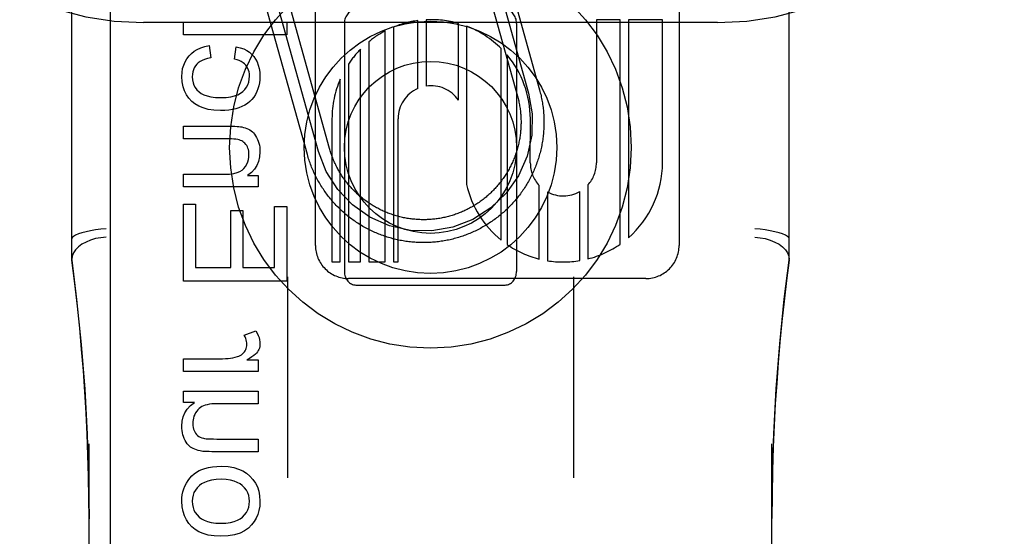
# Model space of a CAD drawing. Header units: inches. Extents: x 0 to 293, y 0 to 190.
# Tile 42 of 104: x 84.541 to 85.399, y 99.306 to 99.757. Entities that reach past the tile are written whole.
import ezdxf

# ---------------------------------------------------------------- set-up
doc = ezdxf.new("R2010")
doc.units = ezdxf.units.IN
doc.header["$LTSCALE"] = 16.12069
doc.header["$MEASUREMENT"] = 0
doc.linetypes.add('HIDDEN', pattern=[0.2, 0.1, -0.1])
doc.layers.add('DEFAULT_2', color=8, linetype='HIDDEN')
doc.layers.add('RIGHT_OR_MAIN_DOOR_ASSEMBLY', color=7, linetype='CONTINUOUS')

msp = doc.modelspace()

# ---------------------------------------------------------------- linework, layer by layer
at = {"layer": 'DEFAULT_2', "color": 8, "linetype": 'HIDDEN'}
for p, q in [((84.64877, 96.89508), (84.64877, 102.39559)), ((85.14877, 96.89508), (85.14877, 102.39559)), ((84.58627, 99.54693), (84.58627, 100.28998)), ((85.21127, 99.54693), (85.21127, 100.28998)), ((84.79857, 99.55986), (84.79857, 100.16466)), ((85.11537, 100.16472), (85.11537, 99.55985)), ((84.94402, 99.83727), (84.9842, 99.69276)), ((84.95365, 99.83995), (84.99383, 99.69544)), ((84.93438, 99.83459), (84.97456, 99.69009)), ((84.79151, 99.63919), (84.75266, 99.77888)), ((84.80114, 99.64187), (84.7623, 99.78156)), ((84.81077, 99.64455), (84.77193, 99.78424)), ((85.14877, 99.75426), (84.64877, 99.75426)), ((84.68355, 99.74344), (84.68355, 99.75449)), ((84.68355, 99.75449), (84.77355, 99.75449)), ((84.77355, 99.75449), (84.77355, 99.74344)), ((84.82377, 99.75351), (84.82377, 99.53726)), ((84.88784, 99.69673), (84.88784, 99.75596)), ((84.89498, 99.75662), (84.89498, 99.6988)), ((84.9231, 99.68665), (84.9231, 99.75341)), ((84.93024, 99.75103), (84.93024, 99.61304)), ((84.97377, 99.75351), (84.97377, 99.53726)), ((85.04336, 99.75674), (85.04336, 99.63186)), ((85.0641, 99.75674), (85.04336, 99.75674)), ((85.0641, 99.56107), (85.0641, 99.75674)), ((85.07124, 99.75674), (85.07124, 99.56665)), ((85.10096, 99.75674), (85.07124, 99.75674)), ((85.10096, 99.63186), (85.10096, 99.75674)), ((84.77355, 99.74344), (84.68355, 99.74344)), ((84.85927, 99.54546), (84.85927, 99.74687)), ((84.86642, 99.7502), (84.86642, 99.54546)), ((84.70602, 99.73423), (84.70743, 99.72336)), ((84.84499, 99.73748), (84.84499, 99.54546)), ((84.72793, 99.72244), (84.72959, 99.73318)), ((84.83785, 99.54546), (84.83785, 99.731)), ((84.96042, 99.56453), (84.96042, 99.73147)), ((84.96549, 99.72595), (84.96549, 99.56075)), ((84.82725, 99.71792), (84.82725, 99.54546)), ((84.82011, 99.54546), (84.82011, 99.70473)), ((84.81296, 99.67033), (84.81296, 99.54546)), ((84.87056, 99.54546), (84.87056, 99.67033)), ((84.98575, 99.63186), (84.98578, 99.67039)), ((84.68355, 99.65282), (84.68355, 99.66387)), ((84.68355, 99.66387), (84.72364, 99.66387)), ((84.72321, 99.65282), (84.68355, 99.65282)), ((84.68355, 99.61089), (84.68355, 99.62194)), ((84.68355, 99.62194), (84.71916, 99.62194)), ((84.73948, 99.62084), (84.74875, 99.62084)), ((84.74875, 99.62084), (84.74875, 99.61089)), ((84.74875, 99.61089), (84.68355, 99.61089)), ((84.9936, 99.54804), (84.9936, 99.6121)), ((85.00074, 99.60659), (85.00074, 99.54657)), ((85.02885, 99.54665), (85.02885, 99.60685)), ((85.036, 99.61262), (85.036, 99.54816)), ((84.68355, 99.52869), (84.68355, 99.59585)), ((84.68355, 99.59585), (84.69417, 99.59585)), ((84.69417, 99.59585), (84.69417, 99.5406)), ((84.7248, 99.5406), (84.7248, 99.59039)), ((84.7248, 99.59039), (84.73536, 99.59039)), ((84.73536, 99.59039), (84.73536, 99.5406)), ((84.76293, 99.5406), (84.76293, 99.59376)), ((84.76293, 99.59376), (84.77355, 99.59376)), ((84.77355, 99.59376), (84.77355, 99.52869)), ((84.81296, 99.54546), (84.82011, 99.54546)), ((84.82725, 99.54546), (84.83785, 99.54546)), ((84.84499, 99.54546), (84.85927, 99.54546)), ((84.86642, 99.54546), (84.87056, 99.54546)), ((84.69417, 99.5406), (84.7248, 99.5406)), ((84.73536, 99.5406), (84.76293, 99.5406)), ((84.77355, 99.52869), (84.68355, 99.52869)), ((84.77427, 99.53261), (84.77427, 99.35731)), ((85.08655, 99.53106), (84.82736, 99.53106)), ((85.02327, 99.53261), (85.02327, 99.35731)), ((84.83377, 99.52538), (84.96377, 99.52538)), ((84.73641, 99.48172), (84.74666, 99.48553)), ((84.68355, 99.45011), (84.68355, 99.46116)), ((84.68355, 99.46116), (84.71768, 99.46116)), ((84.73886, 99.46005), (84.74875, 99.46005)), ((84.74875, 99.46005), (84.74875, 99.45011)), ((84.74875, 99.45011), (84.68355, 99.45011)), ((84.68355, 99.42303), (84.68355, 99.43292)), ((84.68355, 99.43292), (84.74875, 99.43292)), ((84.74875, 99.43292), (84.74875, 99.42187)), ((84.69313, 99.42303), (84.68355, 99.42303)), ((84.74875, 99.42187), (84.71381, 99.42187)), ((84.71259, 99.39111), (84.74875, 99.39111)), ((84.74875, 99.39111), (84.74875, 99.38006)), ((84.60127, 98.70483), (84.60127, 99.38687)), ((85.19627, 98.70483), (85.19627, 99.38687)), ((84.74875, 99.38006), (84.70835, 99.38006))]:
    msp.add_line(p, q, dxfattribs=at)
for points in [[(84.6884, 99.72508), (84.69048, 99.72724), (84.69287, 99.72915), (84.69554, 99.73081), (84.69859, 99.73222), (84.70209, 99.73336), (84.70602, 99.73423)], [(84.68208, 99.70709), (84.68229, 99.71075), (84.68284, 99.71411), (84.68372, 99.71715), (84.68494, 99.71994), (84.6865, 99.7226), (84.6884, 99.72508)], [(84.72959, 99.73318), (84.73301, 99.73231), (84.73605, 99.7312), (84.73868, 99.72986), (84.74098, 99.72829), (84.74303, 99.72651), (84.7448, 99.72452)], [(84.69515, 99.71784), (84.69395, 99.71635), (84.69296, 99.71476), (84.69219, 99.71307), (84.69164, 99.71123), (84.69129, 99.70919), (84.69116, 99.70697)], [(84.70743, 99.72336), (84.70453, 99.7228), (84.70199, 99.72208), (84.69982, 99.7212), (84.69798, 99.72019), (84.69642, 99.71907), (84.69515, 99.71784)], [(84.73782, 99.71698), (84.73674, 99.71811), (84.73545, 99.71916), (84.73395, 99.72013), (84.73221, 99.72101), (84.73021, 99.72178), (84.72793, 99.72244)], [(84.74113, 99.70758), (84.74102, 99.70947), (84.74074, 99.71121), (84.74027, 99.71279), (84.73963, 99.71427), (84.73881, 99.71567), (84.73782, 99.71698)], [(84.7448, 99.72452), (84.74636, 99.72231), (84.74767, 99.71985), (84.74873, 99.71718), (84.74952, 99.7142), (84.75002, 99.71085), (84.75022, 99.70715)], [(84.69079, 99.68554), (84.6882, 99.68829), (84.68606, 99.69133), (84.68438, 99.69462), (84.68315, 99.69828), (84.68238, 99.70246), (84.68208, 99.70709)], [(84.69116, 99.70697), (84.69136, 99.70424), (84.69186, 99.70174), (84.69267, 99.69952), (84.6938, 99.69749), (84.69528, 99.69557), (84.69709, 99.6938)], [(84.73513, 99.694), (84.73696, 99.69583), (84.73845, 99.69781), (84.7396, 99.69991), (84.74042, 99.7022), (84.74093, 99.70477), (84.74113, 99.70758)], [(84.75022, 99.70715), (84.7501, 99.70435), (84.74977, 99.70164), (84.74922, 99.69905), (84.74845, 99.69653), (84.74746, 99.69403), (84.74623, 99.69156)], [(84.69709, 99.6938), (84.69896, 99.69242), (84.70132, 99.69124), (84.70415, 99.69023), (84.70753, 99.68947), (84.71156, 99.68899), (84.71621, 99.6888)], [(84.71621, 99.6888), (84.72077, 99.689), (84.72473, 99.68949), (84.72808, 99.69029), (84.73089, 99.69133), (84.73325, 99.69256), (84.73513, 99.694)], [(84.74623, 99.69156), (84.74482, 99.68931), (84.74321, 99.68726), (84.74141, 99.68543), (84.73937, 99.68378), (84.73702, 99.68228), (84.73438, 99.68094)], [(84.9842, 99.69276), (84.9874, 99.6745), (84.98699, 99.65597), (84.98299, 99.63787), (84.97538, 99.6206), (84.96473, 99.60542), (84.95133, 99.5926), (84.9357, 99.58263), (84.91812, 99.57579), (84.89985, 99.57259), (84.88132, 99.573), (84.86321, 99.577), (84.84594, 99.58461), (84.83077, 99.59525), (84.81795, 99.60865), (84.80798, 99.62428), (84.80114, 99.64187)], [(84.99383, 99.69544), (84.99417, 99.6942), (84.99449, 99.69295), (84.9948, 99.6917), (84.99509, 99.69045), (84.99536, 99.68919), (84.99563, 99.68793), (84.99587, 99.68666), (84.9961, 99.68539), (84.99631, 99.68412), (84.99651, 99.68285), (84.9967, 99.68157), (84.99686, 99.6803), (84.99701, 99.67902), (84.99715, 99.67774), (84.99727, 99.67645), (84.99737, 99.67517), (84.99746, 99.67388), (84.99753, 99.6726), (84.99759, 99.67131), (84.99763, 99.67002), (84.99766, 99.66873), (84.99767, 99.66744), (84.99766, 99.66616), (84.99764, 99.66487), (84.9976, 99.66358), (84.99755, 99.66229), (84.99748, 99.66101), (84.99739, 99.65972), (84.99729, 99.65844), (84.99717, 99.65715), (84.99704, 99.65587), (84.99689, 99.65459), (84.99673, 99.65331), (84.99655, 99.65204), (84.99635, 99.65077), (84.99614, 99.64949), (84.99592, 99.64823), (84.99567, 99.64696), (84.99542, 99.6457), (84.99514, 99.64444), (84.99486, 99.64318), (84.99455, 99.64193), (84.99423, 99.64068), (84.9939, 99.63944), (84.99355, 99.6382), (84.99318, 99.63696), (84.9928, 99.63573), (84.99241, 99.6345), (84.992, 99.63328), (84.99157, 99.63207), (84.99113, 99.63085), (84.99068, 99.62965), (84.99021, 99.62845), (84.98972, 99.62726), (84.98922, 99.62607), (84.98871, 99.62489), (84.98818, 99.62371), (84.98764, 99.62254), (84.98708, 99.62138), (84.98651, 99.62023), (84.98593, 99.61908), (84.98533, 99.61794), (84.98472, 99.6168), (84.98409, 99.61568), (84.98345, 99.61456), (84.98279, 99.61345), (84.98213, 99.61235), (84.98144, 99.61125), (84.98075, 99.61017), (84.98004, 99.60909), (84.97932, 99.60802), (84.97859, 99.60697), (84.97784, 99.60592), (84.97708, 99.60488), (84.97631, 99.60384), (84.97552, 99.60282), (84.97472, 99.60181), (84.97391, 99.60081), (84.97309, 99.59982), (84.97226, 99.59883), (84.97141, 99.59786), (84.97055, 99.5969), (84.96968, 99.59595), (84.9688, 99.59501), (84.96791, 99.59408), (84.967, 99.59317), (84.96609, 99.59226), (84.96516, 99.59136), (84.96422, 99.59048), (84.96327, 99.58961), (84.96232, 99.58875), (84.96135, 99.5879), (84.96037, 99.58706), (84.95938, 99.58624), (84.95838, 99.58542), (84.95737, 99.58462), (84.95635, 99.58384), (84.95532, 99.58306), (84.95428, 99.5823), (84.95323, 99.58155), (84.95217, 99.58081), (84.95111, 99.58009), (84.95003, 99.57938), (84.94895, 99.57868), (84.94786, 99.578), (84.94676, 99.57733), (84.94565, 99.57667), (84.94453, 99.57603), (84.94341, 99.5754), (84.94227, 99.57478), (84.94114, 99.57418), (84.93999, 99.57359), (84.93883, 99.57302), (84.93767, 99.57246), (84.93651, 99.57191), (84.93533, 99.57138), (84.93415, 99.57087), (84.93297, 99.57036), (84.93177, 99.56988), (84.93057, 99.5694), (84.92937, 99.56895), (84.92816, 99.5685), (84.92694, 99.56808), (84.92572, 99.56766), (84.9245, 99.56726), (84.92327, 99.56688), (84.92203, 99.56651), (84.92079, 99.56616), (84.91955, 99.56582), (84.9183, 99.5655), (84.91705, 99.56519), (84.9158, 99.5649), (84.91454, 99.56463), (84.91327, 99.56436), (84.91201, 99.56412), (84.91074, 99.56389), (84.90947, 99.56368), (84.9082, 99.56348), (84.90692, 99.56329), (84.90564, 99.56313), (84.90437, 99.56298), (84.90308, 99.56284), (84.9018, 99.56272), (84.90052, 99.56262), (84.89923, 99.56253), (84.89794, 99.56246), (84.89666, 99.5624), (84.89537, 99.56236), (84.89408, 99.56233), (84.89279, 99.56232), (84.8915, 99.56233), (84.89022, 99.56235), (84.88893, 99.56239), (84.88764, 99.56244), (84.88635, 99.56251), (84.88507, 99.5626), (84.88378, 99.5627), (84.8825, 99.56282), (84.88122, 99.56295), (84.87994, 99.5631), (84.87866, 99.56326), (84.87739, 99.56344), (84.87611, 99.56364), (84.87484, 99.56385), (84.87357, 99.56407), (84.87231, 99.56431), (84.87104, 99.56457), (84.86978, 99.56485), (84.86853, 99.56513), (84.86728, 99.56544), (84.86603, 99.56576), (84.86478, 99.56609), (84.86354, 99.56644), (84.86231, 99.56681), (84.86108, 99.56719), (84.85985, 99.56758), (84.85863, 99.56799), (84.85741, 99.56842), (84.8562, 99.56886), (84.855, 99.56931), (84.8538, 99.56978), (84.8526, 99.57027), (84.85141, 99.57076), (84.85023, 99.57128), (84.84906, 99.57181), (84.84789, 99.57235), (84.84673, 99.5729), (84.84557, 99.57347), (84.84442, 99.57406), (84.84328, 99.57466), (84.84215, 99.57527), (84.84102, 99.5759), (84.83991, 99.57654), (84.83879, 99.57719), (84.83769, 99.57786), (84.8366, 99.57854), (84.83551, 99.57924), (84.83444, 99.57995), (84.83337, 99.58067)], [(84.7159, 99.67744), (84.71008, 99.67776), (84.70496, 99.67852), (84.7006, 99.67974), (84.69684, 99.68135), (84.69356, 99.68328), (84.69079, 99.68554)], [(84.97456, 99.69009), (84.97485, 99.68903), (84.97512, 99.68797), (84.97538, 99.68691), (84.97562, 99.68584), (84.97586, 99.68477), (84.97607, 99.6837), (84.97628, 99.68262), (84.97647, 99.68155), (84.97664, 99.68047), (84.97681, 99.67938), (84.97695, 99.6783), (84.97709, 99.67721), (84.97721, 99.67613), (84.97732, 99.67504), (84.97741, 99.67395), (84.97749, 99.67286), (84.97755, 99.67176), (84.9776, 99.67067), (84.97764, 99.66958), (84.97766, 99.66848), (84.97767, 99.66739), (84.97766, 99.66629), (84.97764, 99.6652), (84.97761, 99.66411), (84.97756, 99.66301), (84.9775, 99.66192), (84.97742, 99.66083), (84.97733, 99.65974), (84.97722, 99.65865), (84.97711, 99.65756), (84.97697, 99.65647), (84.97683, 99.65539), (84.97667, 99.65431), (84.97649, 99.65323), (84.9763, 99.65215), (84.9761, 99.65107), (84.97588, 99.65), (84.97565, 99.64893), (84.97541, 99.64786), (84.97515, 99.6468), (84.97488, 99.64574), (84.9746, 99.64468), (84.9743, 99.64363), (84.97399, 99.64258), (84.97366, 99.64154), (84.97332, 99.6405), (84.97297, 99.63946), (84.97261, 99.63843), (84.97223, 99.6374), (84.97184, 99.63638), (84.97143, 99.63536), (84.97101, 99.63435), (84.97058, 99.63335), (84.97014, 99.63235), (84.96968, 99.63135), (84.96921, 99.63036), (84.96873, 99.62938), (84.96823, 99.6284), (84.96773, 99.62743), (84.96721, 99.62647), (84.96668, 99.62551), (84.96613, 99.62457), (84.96557, 99.62362), (84.96501, 99.62269), (84.96442, 99.62176), (84.96383, 99.62084), (84.96323, 99.61993), (84.96261, 99.61902), (84.96198, 99.61813), (84.96134, 99.61724), (84.96069, 99.61636), (84.96003, 99.61549), (84.95936, 99.61462), (84.95868, 99.61377), (84.95798, 99.61292), (84.95727, 99.61209), (84.95656, 99.61126), (84.95583, 99.61044), (84.95509, 99.60963), (84.95435, 99.60884), (84.95359, 99.60805), (84.95282, 99.60727), (84.95204, 99.6065), (84.95125, 99.60574), (84.95046, 99.60499), (84.94965, 99.60425), (84.94883, 99.60352), (84.94801, 99.6028), (84.94717, 99.6021), (84.94633, 99.6014), (84.94547, 99.60072), (84.94461, 99.60004), (84.94374, 99.59938), (84.94286, 99.59873), (84.94197, 99.59808), (84.94108, 99.59746), (84.94017, 99.59684), (84.93926, 99.59623), (84.93834, 99.59564), (84.93742, 99.59506), (84.93648, 99.59449), (84.93554, 99.59393), (84.93459, 99.59338), (84.93364, 99.59285), (84.93267, 99.59233), (84.93171, 99.59182), (84.93073, 99.59132), (84.92975, 99.59084), (84.92876, 99.59037), (84.92777, 99.58991), (84.92677, 99.58946), (84.92576, 99.58903), (84.92475, 99.58861), (84.92374, 99.5882), (84.92271, 99.58781), (84.92169, 99.58743), (84.92066, 99.58706), (84.91962, 99.58671), (84.91858, 99.58637), (84.91754, 99.58604), (84.91649, 99.58573), (84.91544, 99.58543), (84.91438, 99.58514), (84.91332, 99.58487), (84.91226, 99.58461), (84.91119, 99.58437), (84.91012, 99.58413), (84.90905, 99.58392), (84.90797, 99.58371), (84.9069, 99.58352), (84.90582, 99.58335), (84.90473, 99.58318), (84.90365, 99.58303), (84.90256, 99.5829), (84.90147, 99.58278), (84.90039, 99.58267), (84.89929, 99.58258), (84.8982, 99.5825), (84.89711, 99.58244), (84.89602, 99.58239), (84.89492, 99.58235), (84.89383, 99.58233), (84.89274, 99.58232), (84.89164, 99.58233), (84.89055, 99.58235), (84.88945, 99.58238), (84.88836, 99.58243), (84.88727, 99.58249), (84.88618, 99.58257), (84.88509, 99.58266), (84.884, 99.58277), (84.88291, 99.58288), (84.88182, 99.58302), (84.88074, 99.58316), (84.87965, 99.58332), (84.87857, 99.5835), (84.8775, 99.58369), (84.87642, 99.58389), (84.87535, 99.5841), (84.87428, 99.58433), (84.87321, 99.58458), (84.87215, 99.58484), (84.87109, 99.58511), (84.87003, 99.58539), (84.86898, 99.58569), (84.86793, 99.586), (84.86688, 99.58633), (84.86584, 99.58666), (84.86481, 99.58702), (84.86377, 99.58738), (84.86275, 99.58776), (84.86173, 99.58815), (84.86071, 99.58856), (84.8597, 99.58898), (84.85869, 99.58941), (84.85769, 99.58985), (84.8567, 99.59031), (84.85571, 99.59078), (84.85473, 99.59126), (84.85375, 99.59175), (84.85278, 99.59226), (84.85182, 99.59278), (84.85086, 99.59331), (84.84991, 99.59386), (84.84897, 99.59441), (84.84803, 99.59498), (84.84711, 99.59556), (84.84619, 99.59615), (84.84527, 99.59676), (84.84437, 99.59737), (84.84347, 99.598), (84.84258, 99.59864), (84.8417, 99.59929), (84.84083, 99.59995), (84.83997, 99.60063), (84.83911, 99.60131), (84.83827, 99.60201), (84.83743, 99.60271), (84.83661, 99.60343)], [(84.73438, 99.68094), (84.73189, 99.67994), (84.72917, 99.6791), (84.72623, 99.6784), (84.72305, 99.67788), (84.7196, 99.67756), (84.7159, 99.67744)], [(84.72364, 99.66387), (84.72617, 99.66385), (84.7284, 99.66379), (84.73031, 99.66369), (84.73193, 99.66356), (84.73329, 99.6634), (84.73437, 99.66321)], [(84.73437, 99.66321), (84.73595, 99.66284), (84.73743, 99.66239), (84.73881, 99.66185), (84.74011, 99.66124), (84.74135, 99.66055), (84.74252, 99.65979)], [(84.74252, 99.65979), (84.74355, 99.65899), (84.74454, 99.65802), (84.74549, 99.6569), (84.7464, 99.6556), (84.74726, 99.65409), (84.74807, 99.65239)], [(84.73328, 99.65153), (84.73217, 99.65191), (84.73085, 99.65222), (84.7293, 99.65247), (84.72753, 99.65266), (84.72549, 99.65278), (84.72321, 99.65282)], [(84.73862, 99.64693), (84.73786, 99.64802), (84.73706, 99.64898), (84.73621, 99.64979), (84.7353, 99.65048), (84.73432, 99.65106), (84.73328, 99.65153)], [(84.74807, 99.65239), (84.74872, 99.65072), (84.74925, 99.649), (84.74967, 99.64725), (84.74997, 99.64545), (84.75015, 99.64356), (84.75022, 99.64159)], [(84.73614, 99.62705), (84.73753, 99.62886), (84.73865, 99.63073), (84.73951, 99.63266), (84.74012, 99.6347), (84.7405, 99.6369), (84.74064, 99.63926)], [(84.74064, 99.63926), (84.74058, 99.64076), (84.7404, 99.64217), (84.74011, 99.64346), (84.73972, 99.64468), (84.73922, 99.64583), (84.73862, 99.64693)], [(84.75022, 99.64159), (84.74986, 99.63707), (84.74895, 99.63303), (84.74751, 99.62953), (84.74548, 99.6264), (84.7428, 99.62348), (84.73948, 99.62084)], [(84.83661, 99.60343), (84.83579, 99.60415), (84.83498, 99.60489), (84.83418, 99.60564), (84.83339, 99.6064), (84.83261, 99.60717), (84.83184, 99.60794), (84.83108, 99.60873), (84.83033, 99.60953), (84.8296, 99.61034), (84.82887, 99.61115), (84.82815, 99.61198), (84.82744, 99.61281), (84.82675, 99.61366), (84.82606, 99.61451), (84.82539, 99.61537), (84.82472, 99.61624), (84.82407, 99.61712), (84.82343, 99.61801), (84.8228, 99.61891), (84.82218, 99.61981), (84.82158, 99.62072), (84.82098, 99.62164), (84.8204, 99.62257), (84.81983, 99.6235), (84.81927, 99.62444), (84.81873, 99.62539), (84.81819, 99.62635), (84.81767, 99.62731), (84.81716, 99.62828), (84.81667, 99.62925), (84.81618, 99.63023), (84.81571, 99.63122), (84.81525, 99.63222), (84.81481, 99.63321), (84.81438, 99.63422), (84.81396, 99.63523), (84.81355, 99.63625), (84.81316, 99.63727), (84.81278, 99.63829), (84.81241, 99.63932), (84.81206, 99.64036), (84.81171, 99.6414), (84.81139, 99.64244), (84.81107, 99.64349), (84.81077, 99.64455)], [(84.83337, 99.58067), (84.83231, 99.5814), (84.83126, 99.58215), (84.83022, 99.58291), (84.82919, 99.58368), (84.82817, 99.58447), (84.82716, 99.58526), (84.82615, 99.58607), (84.82516, 99.5869), (84.82418, 99.58773), (84.82321, 99.58858), (84.82225, 99.58943), (84.8213, 99.5903), (84.82036, 99.59119), (84.81943, 99.59208), (84.81851, 99.59298), (84.8176, 99.5939), (84.81671, 99.59483), (84.81582, 99.59576), (84.81495, 99.59671), (84.81409, 99.59767), (84.81324, 99.59864), (84.81241, 99.59962), (84.81158, 99.60061), (84.81077, 99.60161), (84.80997, 99.60262), (84.80918, 99.60364), (84.80841, 99.60467), (84.80764, 99.60571), (84.80689, 99.60675), (84.80616, 99.60781), (84.80543, 99.60888), (84.80472, 99.60995), (84.80403, 99.61104), (84.80334, 99.61213), (84.80267, 99.61323), (84.80201, 99.61434), (84.80137, 99.61545), (84.80074, 99.61658), (84.80013, 99.61771), (84.79952, 99.61885), (84.79894, 99.61999), (84.79836, 99.62115), (84.7978, 99.62231), (84.79726, 99.62348), (84.79673, 99.62465), (84.79621, 99.62583), (84.79571, 99.62702), (84.79522, 99.62821), (84.79475, 99.62941), (84.79429, 99.63061), (84.79385, 99.63182), (84.79342, 99.63304), (84.79301, 99.63426), (84.79261, 99.63548), (84.79223, 99.63671), (84.79186, 99.63795), (84.79151, 99.63919)], [(84.71916, 99.62194), (84.72358, 99.62215), (84.72732, 99.62263), (84.73035, 99.62342), (84.73278, 99.62445), (84.73472, 99.62565), (84.73614, 99.62705)], [(84.61627, 99.57451), (84.61159, 99.57406), (84.60701, 99.57346), (84.60265, 99.57273), (84.59862, 99.57187), (84.59504, 99.57093), (84.59198, 99.56991), (84.58952, 99.56884), (84.58772, 99.56775), (84.58663, 99.56668), (84.58627, 99.56564)], [(85.21127, 99.56564), (85.2109, 99.56668), (85.20981, 99.56775), (85.20801, 99.56884), (85.20555, 99.56991), (85.20249, 99.57093), (85.19891, 99.57187), (85.19488, 99.57273), (85.19052, 99.57346), (85.18595, 99.57406), (85.18127, 99.57451)], [(84.61627, 99.56708), (84.61157, 99.56666), (84.607, 99.5658), (84.60264, 99.56453), (84.59863, 99.56287), (84.59503, 99.56086), (84.59197, 99.55855), (84.58952, 99.55602), (84.58772, 99.55331), (84.58663, 99.5505), (84.58627, 99.54766)], [(85.18127, 99.56708), (85.18596, 99.56666), (85.19054, 99.5658), (85.19489, 99.56453), (85.19891, 99.56287), (85.2025, 99.56086), (85.20557, 99.55855), (85.20802, 99.55602), (85.20981, 99.55331), (85.2109, 99.5505), (85.21127, 99.54766)], [(84.60127, 99.32165), (84.60116, 99.33956), (84.60085, 99.35845), (84.60034, 99.37692), (84.59964, 99.39526), (84.59874, 99.41371), (84.59764, 99.43218), (84.59634, 99.45061), (84.59484, 99.46913), (84.59312, 99.48778), (84.59115, 99.50685), (84.58887, 99.52668), (84.58627, 99.54715)], [(84.58627, 99.54693), (84.59048, 99.51265), (84.59443, 99.47364), (84.59748, 99.4345), (84.59964, 99.39525), (84.6009, 99.35589), (84.60127, 99.32165)], [(85.21127, 99.54715), (85.20898, 99.52926), (85.20689, 99.51137), (85.20498, 99.49349), (85.20327, 99.47561), (85.20175, 99.45784), (85.20042, 99.43993), (85.19925, 99.42178), (85.19825, 99.40316), (85.19744, 99.38386), (85.19681, 99.36374), (85.19641, 99.34254), (85.19627, 99.32181)], [(85.19627, 99.32182), (85.19664, 99.35621), (85.19791, 99.39557), (85.20008, 99.43483), (85.20314, 99.47397), (85.20709, 99.51297), (85.21127, 99.54693)], [(84.74666, 99.48553), (84.74781, 99.48343), (84.74873, 99.48142), (84.74941, 99.47949), (84.74987, 99.47764), (84.75014, 99.47586), (84.75022, 99.47417)], [(84.7388, 99.47362), (84.73875, 99.47489), (84.73856, 99.47619), (84.73825, 99.47752), (84.7378, 99.47887), (84.73718, 99.48028), (84.73641, 99.48172)], [(84.73661, 99.4671), (84.73728, 99.4681), (84.73784, 99.46912), (84.73825, 99.47016), (84.73855, 99.47124), (84.73873, 99.4724), (84.7388, 99.47362)], [(84.75022, 99.47417), (84.75015, 99.47288), (84.74997, 99.47164), (84.74967, 99.47045), (84.74924, 99.46929), (84.74869, 99.46816), (84.74801, 99.46705)], [(84.71768, 99.46116), (84.72011, 99.46122), (84.72242, 99.46138), (84.72462, 99.46165), (84.7267, 99.46201), (84.72869, 99.46246), (84.73058, 99.463)], [(84.73058, 99.463), (84.73186, 99.46347), (84.73302, 99.46402), (84.73404, 99.46465), (84.73497, 99.46536), (84.73583, 99.46618), (84.73661, 99.4671)], [(84.74801, 99.46705), (84.74724, 99.46606), (84.74618, 99.465), (84.74484, 99.46387), (84.7432, 99.46267), (84.7412, 99.4614), (84.73886, 99.46005)], [(84.68208, 99.40235), (84.68242, 99.40664), (84.68333, 99.41054), (84.68478, 99.41401), (84.68686, 99.41718), (84.68965, 99.4202), (84.69313, 99.42303)], [(84.70105, 99.42003), (84.69964, 99.41935), (84.69834, 99.41855), (84.69716, 99.41762), (84.69608, 99.41655), (84.69506, 99.4153), (84.69412, 99.41388)], [(84.71381, 99.42187), (84.71095, 99.4218), (84.70839, 99.42164), (84.70615, 99.42136), (84.7042, 99.421), (84.70249, 99.42055), (84.70105, 99.42003)], [(84.69412, 99.41388), (84.69334, 99.4124), (84.6927, 99.41091), (84.69222, 99.40941), (84.69187, 99.40786), (84.69166, 99.40624), (84.69159, 99.40456)], [(84.68429, 99.39154), (84.68363, 99.39317), (84.68308, 99.39486), (84.68265, 99.39661), (84.68234, 99.39844), (84.68215, 99.40035), (84.68208, 99.40235)], [(84.69159, 99.40456), (84.69168, 99.40281), (84.6919, 99.40121), (84.69226, 99.39976), (84.69274, 99.39845), (84.69333, 99.39726), (84.69403, 99.3962)], [(84.68981, 99.38411), (84.68882, 99.3849), (84.68785, 99.38587), (84.68691, 99.387), (84.68599, 99.38832), (84.68512, 99.38983), (84.68429, 99.39154)], [(84.69403, 99.3962), (84.69492, 99.39513), (84.69589, 99.39421), (84.69695, 99.39342), (84.69813, 99.39275), (84.69945, 99.3922), (84.70092, 99.39176)], [(84.70092, 99.39176), (84.70196, 99.39156), (84.70336, 99.3914), (84.70508, 99.39127), (84.70718, 99.39118), (84.70968, 99.39113), (84.71259, 99.39111)], [(84.69803, 99.38069), (84.69634, 99.38109), (84.69479, 99.38157), (84.69336, 99.38212), (84.69206, 99.38273), (84.69088, 99.38339), (84.68981, 99.38411)], [(84.70835, 99.38006), (84.70598, 99.38008), (84.70388, 99.38013), (84.70206, 99.38022), (84.70048, 99.38034), (84.69914, 99.3805), (84.69803, 99.38069)], [(84.69724, 99.36355), (84.69952, 99.36461), (84.70219, 99.36552), (84.70524, 99.36628), (84.70871, 99.36686), (84.71266, 99.36721), (84.71707, 99.36735)], [(84.71707, 99.36735), (84.72255, 99.36701), (84.7274, 99.36622), (84.73158, 99.36496), (84.73524, 99.36328), (84.73852, 99.36123), (84.74136, 99.3588)], [(84.68607, 99.35256), (84.68751, 99.35489), (84.68911, 99.35702), (84.69086, 99.35892), (84.69279, 99.36064), (84.69492, 99.36218), (84.69724, 99.36355)], [(84.74136, 99.3588), (84.74403, 99.35587), (84.74622, 99.35269), (84.74792, 99.34931), (84.74915, 99.3456), (84.74992, 99.34143), (84.75022, 99.33684)], [(84.68208, 99.33684), (84.6822, 99.33968), (84.68253, 99.34243), (84.68309, 99.34507), (84.68387, 99.34763), (84.68486, 99.35013), (84.68607, 99.35256)], [(84.69744, 99.35051), (84.69547, 99.34854), (84.69389, 99.34647), (84.69271, 99.34433), (84.69187, 99.34205), (84.69135, 99.33955), (84.69116, 99.33684)], [(84.71652, 99.35599), (84.71196, 99.35578), (84.70799, 99.35526), (84.70463, 99.35441), (84.70179, 99.35331), (84.69938, 99.35202), (84.69744, 99.35051)], [(84.73481, 99.35047), (84.73284, 99.35201), (84.73047, 99.35332), (84.72773, 99.35442), (84.72452, 99.35526), (84.72078, 99.35578), (84.71652, 99.35599)], [(84.74107, 99.33684), (84.74088, 99.33951), (84.74037, 99.34199), (84.73954, 99.34426), (84.73836, 99.3464), (84.73677, 99.34848), (84.73481, 99.35047)], [(84.69084, 99.31466), (84.68822, 99.31754), (84.68607, 99.3207), (84.68438, 99.32409), (84.68315, 99.32785), (84.68238, 99.33211), (84.68208, 99.33684)], [(84.69116, 99.33684), (84.69136, 99.33406), (84.69187, 99.33151), (84.6927, 99.3292), (84.69388, 99.32706), (84.69543, 99.32501), (84.69735, 99.32307)], [(84.73487, 99.32309), (84.7368, 99.32504), (84.73835, 99.3271), (84.73953, 99.32925), (84.74036, 99.33155), (84.74088, 99.33409), (84.74107, 99.33684)], [(84.75022, 99.33684), (84.74997, 99.3327), (84.74934, 99.32888), (84.74833, 99.32543), (84.74693, 99.32223), (84.74514, 99.31919), (84.74296, 99.31635)], [(84.69735, 99.32307), (84.6993, 99.32156), (84.7017, 99.32027), (84.70451, 99.31918), (84.70782, 99.31834), (84.71171, 99.31783), (84.71615, 99.31763)], [(84.71615, 99.31763), (84.72057, 99.31783), (84.72445, 99.31834), (84.72774, 99.31918), (84.73054, 99.32027), (84.73292, 99.32157), (84.73487, 99.32309)], [(84.71615, 99.30627), (84.71026, 99.3066), (84.70509, 99.30738), (84.7007, 99.30864), (84.69692, 99.3103), (84.69362, 99.3123), (84.69084, 99.31466)], [(84.74296, 99.31635), (84.74015, 99.31351), (84.73674, 99.3111), (84.73281, 99.30912), (84.72815, 99.30761), (84.72258, 99.30667), (84.71615, 99.30627)]]:
    msp.add_lwpolyline(points, dxfattribs=at)
for radius in [0.175, 0.11, 0.075]:
    msp.add_circle((84.89877, 99.64538), radius, dxfattribs=at)
for centre, radius, start, end in [((84.64877, 100.00426), 0.25, 90, 270), ((85.14877, 100.00426), 0.25, 270, 90), ((84.89936, 99.67033), 0.0864, 97.66245, 112.41655), ((84.89936, 99.67033), 0.0864, 74.05771, 92.90539), ((84.89936, 99.67033), 0.0864, 45.03546, 69.06329), ((84.89936, 99.67033), 0.0864, 117.64527, 129.0007), ((84.89936, 99.67033), 0.0864, 135.39787, 146.58114), ((84.89938, 99.67032), 0.08641, 0.04579, 40.08113), ((84.89936, 99.67033), 0.0864, 156.53934, 180.00011), ((84.89936, 99.67033), 0.0288, 113.57805, 179.99993), ((84.89936, 99.67033), 0.0288, 34.51156, 98.74532), ((85.01456, 99.63187), 0.02881, 180.01851, 223.32118), ((85.01456, 99.63186), 0.0288, 318.08506, 0.00318), ((85.01456, 99.63186), 0.0864, 310.99532, 360), ((85.01456, 99.63186), 0.0864, 192.57818, 231.19553), ((85.01456, 99.63186), 0.0288, 241.31241, 299.73732), ((84.82736, 99.55985), 0.02879, 179.994, 270.00777), ((85.01456, 99.63186), 0.0864, 235.38872, 255.95701), ((85.01456, 99.63186), 0.0864, 284.36193, 304.9816), ((85.08657, 99.55985), 0.02879, 269.95715, 359.99965), ((85.01456, 99.63186), 0.0864, 260.79158, 279.51635)]:
    msp.add_arc(centre, radius, start, end, dxfattribs=at)
for centre, major_axis, start_param, end_param in [((84.83377, 99.75351), (0, -0.01187), 3.141593, 4.712389), ((84.96377, 99.75351), (0, 0.01187), -1.570796, 0), ((84.83377, 99.53726), (0, -0.01187), -1.570796, 0), ((84.96377, 99.53726), (0, 0.01187), 3.141593, 4.712389)]:
    msp.add_ellipse(centre, major_axis=major_axis, ratio=0.842271, start_param=start_param, end_param=end_param, dxfattribs=at)
at = {"layer": 'RIGHT_OR_MAIN_DOOR_ASSEMBLY', "color": 8, "linetype": 'HIDDEN'}
msp.add_line((84.72377, 108.26726), (84.72377, 91.45726), dxfattribs=at)
at = {"layer": 'RIGHT_OR_MAIN_DOOR_ASSEMBLY', "color": 3, "linetype": 'Continuous'}
msp.add_line((84.61977, 108.11226), (84.61977, 91.61226), dxfattribs=at)

doc.saveas('drawing.dxf')
